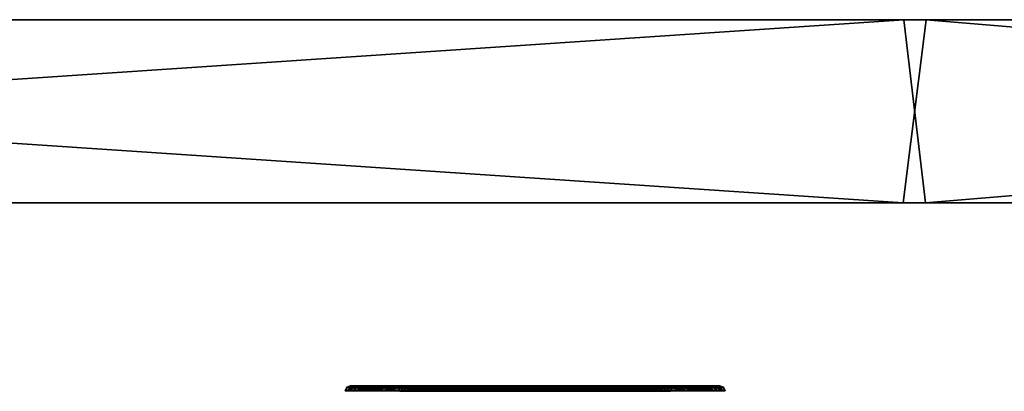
# Model space of a CAD drawing. Header units: millimetres. Extents: x -150 to 150, y -85 to 1149.
# Tile 230 of 256: x 114.65 to 120.02, y 1014.37 to 1016.4. Entities that reach past the tile are written whole.
import ezdxf

# ---------------------------------------------------------------- set-up
doc = ezdxf.new("R2010")
doc.units = ezdxf.units.MM
doc.header["$LTSCALE"] = 21.359881
for name, color, linetype in [('2363', 7, 'CONTINUOUS'), ('2364', 7, 'CONTINUOUS'), ('2365', 7, 'CONTINUOUS'), ('2366', 7, 'CONTINUOUS'), ('2367', 7, 'CONTINUOUS'), ('2368', 7, 'CONTINUOUS'), ('2369', 7, 'CONTINUOUS'), ('2370', 7, 'CONTINUOUS'), ('2404', 7, 'CONTINUOUS'), ('2405', 7, 'CONTINUOUS'), ('2406', 7, 'CONTINUOUS'), ('2407', 7, 'CONTINUOUS'), ('2408', 7, 'CONTINUOUS'), ('2409', 7, 'CONTINUOUS'), ('2410', 7, 'CONTINUOUS'), ('2411', 7, 'CONTINUOUS'), ('9017', 7, 'CONTINUOUS'), ('9018', 7, 'CONTINUOUS'), ('9019', 7, 'CONTINUOUS')]:
    doc.layers.add(name, color=color, linetype=linetype)

msp = doc.modelspace()

# ---------------------------------------------------------------- linework, layer by layer
at = {"layer": '2363', "linetype": 'CONTINUOUS'}
for points in [[(117.2068, 1014.3912, 256.5327), (117.209, 1014.3815, 256.5389), (117.5967, 1014.37, 256.5098), (117.2068, 1014.3912, 256.5327)], [(117.5983, 1014.3912, 256.5011), (117.2068, 1014.3912, 256.5327), (117.5967, 1014.37, 256.5098), (117.5983, 1014.3912, 256.5011)], [(117.9475, 1014.37, 256.6762), (117.5983, 1014.3912, 256.5011), (117.5967, 1014.37, 256.5098), (117.9475, 1014.37, 256.6762)], [(117.9532, 1014.3912, 256.6695), (117.5983, 1014.3912, 256.5011), (117.9475, 1014.37, 256.6762), (117.9532, 1014.3912, 256.6695)], [(117.7141, 1014.3815, 257.9561), (118.0396, 1014.3912, 257.7391), (117.7134, 1014.37, 257.9539), (117.7141, 1014.3815, 257.9561)], [(117.7134, 1014.37, 257.9539), (118.0396, 1014.3912, 257.7391), (118.0329, 1014.37, 257.7334), (117.7134, 1014.37, 257.9539)], [(117.7163, 1014.3912, 257.9622), (118.0396, 1014.3912, 257.7391), (117.7141, 1014.3815, 257.9561), (117.7163, 1014.3912, 257.9622)], [(118.168, 1014.37, 256.9957), (117.9532, 1014.3912, 256.6695), (117.9475, 1014.37, 256.6762), (118.168, 1014.37, 256.9957)], [(118.1763, 1014.3912, 256.9927), (117.9532, 1014.3912, 256.6695), (118.168, 1014.37, 256.9957), (118.1763, 1014.3912, 256.9927)], [(118.0396, 1014.3912, 257.7391), (118.2079, 1014.3912, 257.3842), (118.0329, 1014.37, 257.7334), (118.0396, 1014.3912, 257.7391)], [(118.0329, 1014.37, 257.7334), (118.2079, 1014.3912, 257.3842), (118.1993, 1014.37, 257.3827), (118.0329, 1014.37, 257.7334)], [(118.1993, 1014.37, 257.3827), (118.1763, 1014.3912, 256.9927), (118.168, 1014.37, 256.9957), (118.1993, 1014.37, 257.3827)], [(118.2079, 1014.3912, 257.3842), (118.1763, 1014.3912, 256.9927), (118.1993, 1014.37, 257.3827), (118.2079, 1014.3912, 257.3842)], [(117.209, 1014.3815, 256.5389), (117.2098, 1014.37, 256.541), (117.5967, 1014.37, 256.5098), (117.209, 1014.3815, 256.5389)]]:
    msp.add_3dface(points, dxfattribs=at)
at = {"layer": '2364', "linetype": 'CONTINUOUS'}
for points in [[(117.1997, 1014.4, 256.5128), (117.5983, 1014.3912, 256.5011), (117.6023, 1014.4, 256.4803), (117.1997, 1014.4, 256.5128)], [(117.5983, 1014.3912, 256.5011), (117.1997, 1014.4, 256.5128), (117.2036, 1014.3977, 256.5236), (117.5983, 1014.3912, 256.5011)], [(117.2068, 1014.3912, 256.5327), (117.5983, 1014.3912, 256.5011), (117.2036, 1014.3977, 256.5236), (117.2068, 1014.3912, 256.5327)], [(117.5983, 1014.3912, 256.5011), (117.9532, 1014.3912, 256.6695), (117.6023, 1014.4, 256.4803), (117.5983, 1014.3912, 256.5011)], [(117.6023, 1014.4, 256.4803), (117.9532, 1014.3912, 256.6695), (117.9659, 1014.4, 256.6524), (117.6023, 1014.4, 256.4803)], [(118.0396, 1014.3912, 257.7391), (117.7163, 1014.3912, 257.9622), (117.9056, 1014.4, 257.8888), (118.0396, 1014.3912, 257.7391)], [(117.9056, 1014.4, 257.8888), (117.7163, 1014.3912, 257.9622), (117.7196, 1014.3977, 257.9714), (117.9056, 1014.4, 257.8888)], [(117.7234, 1014.4, 257.9822), (117.9056, 1014.4, 257.8888), (117.7196, 1014.3977, 257.9714), (117.7234, 1014.4, 257.9822)], [(118.0573, 1014.4, 257.751), (118.0396, 1014.3912, 257.7391), (117.9056, 1014.4, 257.8888), (118.0573, 1014.4, 257.751)], [(117.9532, 1014.3912, 256.6695), (118.1763, 1014.3912, 256.9927), (118.1959, 1014.4, 256.9844), (117.9532, 1014.3912, 256.6695)], [(117.9659, 1014.4, 256.6524), (117.9532, 1014.3912, 256.6695), (118.1959, 1014.4, 256.9844), (117.9659, 1014.4, 256.6524)], [(118.2079, 1014.3912, 257.3842), (118.0396, 1014.3912, 257.7391), (118.0573, 1014.4, 257.751), (118.2079, 1014.3912, 257.3842)], [(118.2292, 1014.4, 257.386), (118.2079, 1014.3912, 257.3842), (118.0573, 1014.4, 257.751), (118.2292, 1014.4, 257.386)], [(118.1763, 1014.3912, 256.9927), (118.2079, 1014.3912, 257.3842), (118.2292, 1014.4, 257.386), (118.1763, 1014.3912, 256.9927)], [(118.1959, 1014.4, 256.9844), (118.1763, 1014.3912, 256.9927), (118.2292, 1014.4, 257.386), (118.1959, 1014.4, 256.9844)]]:
    msp.add_3dface(points, dxfattribs=at)
at = {"layer": '2365', "linetype": 'CONTINUOUS'}
for points in [[(116.7152, 1014.3912, 257.1107), (116.7468, 1014.3912, 257.5022), (116.7239, 1014.37, 257.1123), (116.7152, 1014.3912, 257.1107)], [(116.8836, 1014.3912, 256.7559), (116.7152, 1014.3912, 257.1107), (116.8903, 1014.37, 256.7616), (116.8836, 1014.3912, 256.7559)], [(116.8903, 1014.37, 256.7616), (116.7152, 1014.3912, 257.1107), (116.7239, 1014.37, 257.1123), (116.8903, 1014.37, 256.7616)], [(116.7239, 1014.37, 257.1123), (116.7468, 1014.3912, 257.5022), (116.7551, 1014.37, 257.4993), (116.7239, 1014.37, 257.1123)], [(116.7468, 1014.3912, 257.5022), (116.97, 1014.3912, 257.8255), (116.7551, 1014.37, 257.4993), (116.7468, 1014.3912, 257.5022)], [(116.7551, 1014.37, 257.4993), (116.97, 1014.3912, 257.8255), (116.9757, 1014.37, 257.8188), (116.7551, 1014.37, 257.4993)], [(117.2098, 1014.37, 256.541), (117.209, 1014.3815, 256.5389), (116.8836, 1014.3912, 256.7559), (117.2098, 1014.37, 256.541)], [(117.2098, 1014.37, 256.541), (116.8836, 1014.3912, 256.7559), (116.8903, 1014.37, 256.7616), (117.2098, 1014.37, 256.541)], [(117.209, 1014.3815, 256.5389), (117.2068, 1014.3912, 256.5327), (116.8836, 1014.3912, 256.7559), (117.209, 1014.3815, 256.5389)], [(116.97, 1014.3912, 257.8255), (117.3248, 1014.3912, 257.9938), (116.9757, 1014.37, 257.8188), (116.97, 1014.3912, 257.8255)], [(116.9757, 1014.37, 257.8188), (117.3248, 1014.3912, 257.9938), (117.3264, 1014.37, 257.9852), (116.9757, 1014.37, 257.8188)], [(117.3248, 1014.3912, 257.9938), (117.7163, 1014.3912, 257.9622), (117.3264, 1014.37, 257.9852), (117.3248, 1014.3912, 257.9938)], [(117.7163, 1014.3912, 257.9622), (117.7141, 1014.3815, 257.9561), (117.3264, 1014.37, 257.9852), (117.7163, 1014.3912, 257.9622)], [(117.7141, 1014.3815, 257.9561), (117.7134, 1014.37, 257.9539), (117.3264, 1014.37, 257.9852), (117.7141, 1014.3815, 257.9561)]]:
    msp.add_3dface(points, dxfattribs=at)
at = {"layer": '2366', "linetype": 'CONTINUOUS'}
for points in [[(116.7468, 1014.3912, 257.5022), (116.7152, 1014.3912, 257.1107), (116.694, 1014.4, 257.1089), (116.7468, 1014.3912, 257.5022)], [(116.7273, 1014.4, 257.5106), (116.7468, 1014.3912, 257.5022), (116.694, 1014.4, 257.1089), (116.7273, 1014.4, 257.5106)], [(116.694, 1014.4, 257.1089), (116.7152, 1014.3912, 257.1107), (116.8658, 1014.4, 256.744), (116.694, 1014.4, 257.1089)], [(116.7152, 1014.3912, 257.1107), (116.8836, 1014.3912, 256.7559), (116.8658, 1014.4, 256.744), (116.7152, 1014.3912, 257.1107)], [(116.97, 1014.3912, 257.8255), (116.7468, 1014.3912, 257.5022), (116.7273, 1014.4, 257.5106), (116.97, 1014.3912, 257.8255)], [(116.9573, 1014.4, 257.8425), (116.97, 1014.3912, 257.8255), (116.7273, 1014.4, 257.5106), (116.9573, 1014.4, 257.8425)], [(116.8658, 1014.4, 256.744), (116.8836, 1014.3912, 256.7559), (117.0176, 1014.4, 256.6062), (116.8658, 1014.4, 256.744)], [(116.8836, 1014.3912, 256.7559), (117.2068, 1014.3912, 256.5327), (117.0176, 1014.4, 256.6062), (116.8836, 1014.3912, 256.7559)], [(117.3208, 1014.4, 258.0147), (116.97, 1014.3912, 257.8255), (116.9573, 1014.4, 257.8425), (117.3208, 1014.4, 258.0147)], [(117.3248, 1014.3912, 257.9938), (116.97, 1014.3912, 257.8255), (117.3208, 1014.4, 258.0147), (117.3248, 1014.3912, 257.9938)], [(117.2068, 1014.3912, 256.5327), (117.2036, 1014.3977, 256.5236), (117.0176, 1014.4, 256.6062), (117.2068, 1014.3912, 256.5327)], [(117.2036, 1014.3977, 256.5236), (117.1997, 1014.4, 256.5128), (117.0176, 1014.4, 256.6062), (117.2036, 1014.3977, 256.5236)], [(117.7234, 1014.4, 257.9822), (117.3248, 1014.3912, 257.9938), (117.3208, 1014.4, 258.0147), (117.7234, 1014.4, 257.9822)], [(117.7234, 1014.4, 257.9822), (117.7196, 1014.3977, 257.9714), (117.3248, 1014.3912, 257.9938), (117.7234, 1014.4, 257.9822)], [(117.7196, 1014.3977, 257.9714), (117.7163, 1014.3912, 257.9622), (117.3248, 1014.3912, 257.9938), (117.7196, 1014.3977, 257.9714)]]:
    msp.add_3dface(points, dxfattribs=at)
at = {"layer": '2367', "linetype": 'CONTINUOUS'}
for points in [[(117.1091, 1014.3837, 256.2587), (117.6496, 1014.3923, 256.2215), (117.1081, 1014.3733, 256.2557), (117.1091, 1014.3837, 256.2587)], [(117.1081, 1014.3733, 256.2557), (117.6496, 1014.3923, 256.2215), (117.6513, 1014.3733, 256.2118), (117.1081, 1014.3733, 256.2557)], [(117.1114, 1014.3923, 256.2649), (117.6496, 1014.3923, 256.2215), (117.1091, 1014.3837, 256.2587), (117.1114, 1014.3923, 256.2649)], [(117.6496, 1014.3923, 256.2215), (118.1374, 1014.3923, 256.4529), (117.6513, 1014.3733, 256.2118), (117.6496, 1014.3923, 256.2215)], [(117.6513, 1014.3733, 256.2118), (118.1374, 1014.3923, 256.4529), (118.1437, 1014.3733, 256.4455), (117.6513, 1014.3733, 256.2118)], [(117.8118, 1014.3923, 258.23), (117.814, 1014.3837, 258.2363), (118.2636, 1014.3733, 257.9296), (117.8118, 1014.3923, 258.23)], [(118.2561, 1014.3923, 257.9233), (117.8118, 1014.3923, 258.23), (118.2636, 1014.3733, 257.9296), (118.2561, 1014.3923, 257.9233)], [(118.1374, 1014.3923, 256.4529), (118.4441, 1014.3923, 256.8973), (118.1437, 1014.3733, 256.4455), (118.1374, 1014.3923, 256.4529)], [(118.1437, 1014.3733, 256.4455), (118.4441, 1014.3923, 256.8973), (118.4534, 1014.3733, 256.894), (118.1437, 1014.3733, 256.4455)], [(118.4876, 1014.3923, 257.4355), (118.2561, 1014.3923, 257.9233), (118.4972, 1014.3733, 257.4372), (118.4876, 1014.3923, 257.4355)], [(118.4972, 1014.3733, 257.4372), (118.2561, 1014.3923, 257.9233), (118.2636, 1014.3733, 257.9296), (118.4972, 1014.3733, 257.4372)], [(118.4441, 1014.3923, 256.8973), (118.4876, 1014.3923, 257.4355), (118.4534, 1014.3733, 256.894), (118.4441, 1014.3923, 256.8973)], [(118.4534, 1014.3733, 256.894), (118.4876, 1014.3923, 257.4355), (118.4972, 1014.3733, 257.4372), (118.4534, 1014.3733, 256.894)], [(117.814, 1014.3837, 258.2363), (117.8151, 1014.3733, 258.2393), (118.2636, 1014.3733, 257.9296), (117.814, 1014.3837, 258.2363)]]:
    msp.add_3dface(points, dxfattribs=at)
at = {"layer": '2368', "linetype": 'CONTINUOUS'}
for points in [[(117.6496, 1014.3923, 256.2215), (117.1114, 1014.3923, 256.2649), (117.3808, 1014.4, 256.2276), (117.6496, 1014.3923, 256.2215)], [(117.3808, 1014.4, 256.2276), (117.1114, 1014.3923, 256.2649), (117.1145, 1014.398, 256.2737), (117.3808, 1014.4, 256.2276)], [(117.1181, 1014.4, 256.2838), (117.3808, 1014.4, 256.2276), (117.1145, 1014.398, 256.2737), (117.1181, 1014.4, 256.2838)], [(117.6493, 1014.4, 256.2418), (117.6496, 1014.3923, 256.2215), (117.3808, 1014.4, 256.2276), (117.6493, 1014.4, 256.2418)], [(118.1374, 1014.3923, 256.4529), (117.6496, 1014.3923, 256.2215), (117.6493, 1014.4, 256.2418), (118.1374, 1014.3923, 256.4529)], [(118.1265, 1014.4, 256.47), (118.1374, 1014.3923, 256.4529), (117.6493, 1014.4, 256.2418), (118.1265, 1014.4, 256.47)], [(117.8051, 1014.4, 258.2112), (118.2561, 1014.3923, 257.9233), (118.2413, 1014.4, 257.9098), (117.8051, 1014.4, 258.2112)], [(118.2561, 1014.3923, 257.9233), (117.8051, 1014.4, 258.2112), (117.8087, 1014.398, 258.2213), (118.2561, 1014.3923, 257.9233)], [(117.8118, 1014.3923, 258.23), (118.2561, 1014.3923, 257.9233), (117.8087, 1014.398, 258.2213), (117.8118, 1014.3923, 258.23)], [(118.4441, 1014.3923, 256.8973), (118.1374, 1014.3923, 256.4529), (118.1265, 1014.4, 256.47), (118.4441, 1014.3923, 256.8973)], [(118.4255, 1014.4, 256.9047), (118.4441, 1014.3923, 256.8973), (118.1265, 1014.4, 256.47), (118.4255, 1014.4, 256.9047)], [(118.2561, 1014.3923, 257.9233), (118.4876, 1014.3923, 257.4355), (118.2413, 1014.4, 257.9098), (118.2561, 1014.3923, 257.9233)], [(118.2413, 1014.4, 257.9098), (118.4876, 1014.3923, 257.4355), (118.4678, 1014.4, 257.4321), (118.2413, 1014.4, 257.9098)], [(118.4876, 1014.3923, 257.4355), (118.4441, 1014.3923, 256.8973), (118.4255, 1014.4, 256.9047), (118.4876, 1014.3923, 257.4355)], [(118.4678, 1014.4, 257.4321), (118.4876, 1014.3923, 257.4355), (118.4255, 1014.4, 256.9047), (118.4678, 1014.4, 257.4321)]]:
    msp.add_3dface(points, dxfattribs=at)
at = {"layer": '2369', "linetype": 'CONTINUOUS'}
for points in [[(116.4356, 1014.3923, 257.0595), (116.667, 1014.3923, 256.5717), (116.4259, 1014.3733, 257.0577), (116.4356, 1014.3923, 257.0595)], [(116.4259, 1014.3733, 257.0577), (116.667, 1014.3923, 256.5717), (116.6596, 1014.3733, 256.5653), (116.4259, 1014.3733, 257.0577)], [(116.4698, 1014.3733, 257.601), (116.4356, 1014.3923, 257.0595), (116.4259, 1014.3733, 257.0577), (116.4698, 1014.3733, 257.601)], [(116.479, 1014.3923, 257.5977), (116.4356, 1014.3923, 257.0595), (116.4698, 1014.3733, 257.601), (116.479, 1014.3923, 257.5977)], [(116.7794, 1014.3733, 258.0495), (116.479, 1014.3923, 257.5977), (116.4698, 1014.3733, 257.601), (116.7794, 1014.3733, 258.0495)], [(116.7858, 1014.3923, 258.042), (116.479, 1014.3923, 257.5977), (116.7794, 1014.3733, 258.0495), (116.7858, 1014.3923, 258.042)], [(117.1114, 1014.3923, 256.2649), (117.1091, 1014.3837, 256.2587), (116.6596, 1014.3733, 256.5653), (117.1114, 1014.3923, 256.2649)], [(116.667, 1014.3923, 256.5717), (117.1114, 1014.3923, 256.2649), (116.6596, 1014.3733, 256.5653), (116.667, 1014.3923, 256.5717)], [(117.2718, 1014.3733, 258.2831), (116.7858, 1014.3923, 258.042), (116.7794, 1014.3733, 258.0495), (117.2718, 1014.3733, 258.2831)], [(117.2736, 1014.3923, 258.2735), (116.7858, 1014.3923, 258.042), (117.2718, 1014.3733, 258.2831), (117.2736, 1014.3923, 258.2735)], [(117.8151, 1014.3733, 258.2393), (117.2736, 1014.3923, 258.2735), (117.2718, 1014.3733, 258.2831), (117.8151, 1014.3733, 258.2393)], [(117.8151, 1014.3733, 258.2393), (117.814, 1014.3837, 258.2363), (117.2736, 1014.3923, 258.2735), (117.8151, 1014.3733, 258.2393)], [(117.814, 1014.3837, 258.2363), (117.8118, 1014.3923, 258.23), (117.2736, 1014.3923, 258.2735), (117.814, 1014.3837, 258.2363)], [(117.1091, 1014.3837, 256.2587), (117.1081, 1014.3733, 256.2557), (116.6596, 1014.3733, 256.5653), (117.1091, 1014.3837, 256.2587)]]:
    msp.add_3dface(points, dxfattribs=at)
at = {"layer": '2370', "linetype": 'CONTINUOUS'}
for points in [[(116.667, 1014.3923, 256.5717), (116.4356, 1014.3923, 257.0595), (116.6818, 1014.4, 256.5852), (116.667, 1014.3923, 256.5717)], [(116.4356, 1014.3923, 257.0595), (116.479, 1014.3923, 257.5977), (116.4976, 1014.4, 257.5902), (116.4356, 1014.3923, 257.0595)], [(116.6818, 1014.4, 256.5852), (116.4356, 1014.3923, 257.0595), (116.4553, 1014.4, 257.0629), (116.6818, 1014.4, 256.5852)], [(116.4553, 1014.4, 257.0629), (116.4356, 1014.3923, 257.0595), (116.4976, 1014.4, 257.5902), (116.4553, 1014.4, 257.0629)], [(116.479, 1014.3923, 257.5977), (116.7858, 1014.3923, 258.042), (116.7967, 1014.4, 258.025), (116.479, 1014.3923, 257.5977)], [(116.4976, 1014.4, 257.5902), (116.479, 1014.3923, 257.5977), (116.7967, 1014.4, 258.025), (116.4976, 1014.4, 257.5902)], [(117.1181, 1014.4, 256.2838), (117.1145, 1014.398, 256.2737), (116.667, 1014.3923, 256.5717), (117.1181, 1014.4, 256.2838)], [(117.1181, 1014.4, 256.2838), (116.667, 1014.3923, 256.5717), (116.6818, 1014.4, 256.5852), (117.1181, 1014.4, 256.2838)], [(117.1145, 1014.398, 256.2737), (117.1114, 1014.3923, 256.2649), (116.667, 1014.3923, 256.5717), (117.1145, 1014.398, 256.2737)], [(116.7858, 1014.3923, 258.042), (117.2736, 1014.3923, 258.2735), (117.2739, 1014.4, 258.2532), (116.7858, 1014.3923, 258.042)], [(116.7967, 1014.4, 258.025), (116.7858, 1014.3923, 258.042), (117.2739, 1014.4, 258.2532), (116.7967, 1014.4, 258.025)], [(117.2736, 1014.3923, 258.2735), (117.8118, 1014.3923, 258.23), (117.5424, 1014.4, 258.2673), (117.2736, 1014.3923, 258.2735)], [(117.2739, 1014.4, 258.2532), (117.2736, 1014.3923, 258.2735), (117.5424, 1014.4, 258.2673), (117.2739, 1014.4, 258.2532)], [(117.8118, 1014.3923, 258.23), (117.8087, 1014.398, 258.2213), (117.5424, 1014.4, 258.2673), (117.8118, 1014.3923, 258.23)], [(117.8087, 1014.398, 258.2213), (117.8051, 1014.4, 258.2112), (117.5424, 1014.4, 258.2673), (117.8087, 1014.398, 258.2213)]]:
    msp.add_3dface(points, dxfattribs=at)
at = {"layer": '2404', "linetype": 'CONTINUOUS'}
for points in [[(117.1973, 1014.3912, 343.4638), (117.5883, 1014.3912, 343.5006), (117.1996, 1014.3815, 343.4577), (117.1973, 1014.3912, 343.4638)], [(117.1996, 1014.3815, 343.4577), (117.5883, 1014.3912, 343.5006), (117.2004, 1014.37, 343.4556), (117.1996, 1014.3815, 343.4577)], [(117.2004, 1014.37, 343.4556), (117.5883, 1014.3912, 343.5006), (117.5869, 1014.37, 343.492), (117.2004, 1014.37, 343.4556)], [(117.5883, 1014.3912, 343.5006), (117.9454, 1014.3912, 343.337), (117.5869, 1014.37, 343.492), (117.5883, 1014.3912, 343.5006)], [(117.5869, 1014.37, 343.492), (117.9454, 1014.3912, 343.337), (117.9398, 1014.37, 343.3303), (117.5869, 1014.37, 343.492)], [(117.7259, 1014.3912, 342.0412), (117.7236, 1014.3815, 342.0473), (118.0393, 1014.37, 342.2743), (117.7259, 1014.3912, 342.0412)], [(118.0461, 1014.3912, 342.2687), (117.7259, 1014.3912, 342.0412), (118.0393, 1014.37, 342.2743), (118.0461, 1014.3912, 342.2687)], [(117.9454, 1014.3912, 343.337), (118.1729, 1014.3912, 343.0168), (117.9398, 1014.37, 343.3303), (117.9454, 1014.3912, 343.337)], [(117.9398, 1014.37, 343.3303), (118.1729, 1014.3912, 343.0168), (118.1646, 1014.37, 343.0137), (117.9398, 1014.37, 343.3303)], [(118.201, 1014.37, 342.6272), (118.0461, 1014.3912, 342.2687), (118.0393, 1014.37, 342.2743), (118.201, 1014.37, 342.6272)], [(118.2097, 1014.3912, 342.6258), (118.0461, 1014.3912, 342.2687), (118.201, 1014.37, 342.6272), (118.2097, 1014.3912, 342.6258)], [(118.1729, 1014.3912, 343.0168), (118.2097, 1014.3912, 342.6258), (118.1646, 1014.37, 343.0137), (118.1729, 1014.3912, 343.0168)], [(118.1646, 1014.37, 343.0137), (118.2097, 1014.3912, 342.6258), (118.201, 1014.37, 342.6272), (118.1646, 1014.37, 343.0137)], [(117.7236, 1014.3815, 342.0473), (117.7228, 1014.37, 342.0495), (118.0393, 1014.37, 342.2743), (117.7236, 1014.3815, 342.0473)]]:
    msp.add_3dface(points, dxfattribs=at)
at = {"layer": '2405', "linetype": 'CONTINUOUS'}
for points in [[(117.1899, 1014.4, 343.4837), (117.3895, 1014.4, 343.5292), (117.1939, 1014.3977, 343.4729), (117.1899, 1014.4, 343.4837)], [(117.3895, 1014.4, 343.5292), (117.1973, 1014.3912, 343.4638), (117.1939, 1014.3977, 343.4729), (117.3895, 1014.4, 343.5292)], [(117.5883, 1014.3912, 343.5006), (117.1973, 1014.3912, 343.4638), (117.3895, 1014.4, 343.5292), (117.5883, 1014.3912, 343.5006)], [(117.5943, 1014.4, 343.5211), (117.5883, 1014.3912, 343.5006), (117.3895, 1014.4, 343.5292), (117.5943, 1014.4, 343.5211)], [(117.9454, 1014.3912, 343.337), (117.5883, 1014.3912, 343.5006), (117.5943, 1014.4, 343.5211), (117.9454, 1014.3912, 343.337)], [(117.9605, 1014.4, 343.352), (117.9454, 1014.3912, 343.337), (117.5943, 1014.4, 343.5211), (117.9605, 1014.4, 343.352)], [(117.7259, 1014.3912, 342.0412), (118.0461, 1014.3912, 342.2687), (117.7292, 1014.3977, 342.0321), (117.7259, 1014.3912, 342.0412)], [(118.0461, 1014.3912, 342.2687), (117.7332, 1014.4, 342.0214), (117.7292, 1014.3977, 342.0321), (118.0461, 1014.3912, 342.2687)], [(117.7332, 1014.4, 342.0214), (118.0461, 1014.3912, 342.2687), (118.0625, 1014.4, 342.2553), (117.7332, 1014.4, 342.0214)], [(118.1729, 1014.3912, 343.0168), (117.9454, 1014.3912, 343.337), (117.9605, 1014.4, 343.352), (118.1729, 1014.3912, 343.0168)], [(118.1932, 1014.4, 343.0229), (118.1729, 1014.3912, 343.0168), (117.9605, 1014.4, 343.352), (118.1932, 1014.4, 343.0229)], [(118.0461, 1014.3912, 342.2687), (118.2097, 1014.3912, 342.6258), (118.0625, 1014.4, 342.2553), (118.0461, 1014.3912, 342.2687)], [(118.0625, 1014.4, 342.2553), (118.2097, 1014.3912, 342.6258), (118.2304, 1014.4, 342.6208), (118.0625, 1014.4, 342.2553)], [(118.2097, 1014.3912, 342.6258), (118.1729, 1014.3912, 343.0168), (118.1932, 1014.4, 343.0229), (118.2097, 1014.3912, 342.6258)], [(118.2304, 1014.4, 342.6208), (118.2097, 1014.3912, 342.6258), (118.1932, 1014.4, 343.0229), (118.2304, 1014.4, 342.6208)]]:
    msp.add_3dface(points, dxfattribs=at)
at = {"layer": '2406', "linetype": 'CONTINUOUS'}
for points in [[(116.7135, 1014.3912, 342.8793), (116.8771, 1014.3912, 343.2364), (116.7221, 1014.37, 342.8778), (116.7135, 1014.3912, 342.8793)], [(116.7503, 1014.3912, 342.4882), (116.7135, 1014.3912, 342.8793), (116.7585, 1014.37, 342.4913), (116.7503, 1014.3912, 342.4882)], [(116.7585, 1014.37, 342.4913), (116.7135, 1014.3912, 342.8793), (116.7221, 1014.37, 342.8778), (116.7585, 1014.37, 342.4913)], [(116.7221, 1014.37, 342.8778), (116.8771, 1014.3912, 343.2364), (116.8838, 1014.37, 343.2308), (116.7221, 1014.37, 342.8778)], [(116.9777, 1014.3912, 342.168), (116.7503, 1014.3912, 342.4882), (116.9833, 1014.37, 342.1748), (116.9777, 1014.3912, 342.168)], [(116.9833, 1014.37, 342.1748), (116.7503, 1014.3912, 342.4882), (116.7585, 1014.37, 342.4913), (116.9833, 1014.37, 342.1748)], [(116.8771, 1014.3912, 343.2364), (117.1973, 1014.3912, 343.4638), (116.8838, 1014.37, 343.2308), (116.8771, 1014.3912, 343.2364)], [(117.1973, 1014.3912, 343.4638), (117.1996, 1014.3815, 343.4577), (116.8838, 1014.37, 343.2308), (117.1973, 1014.3912, 343.4638)], [(117.3348, 1014.3912, 342.0044), (116.9777, 1014.3912, 342.168), (117.3363, 1014.37, 342.0131), (117.3348, 1014.3912, 342.0044)], [(117.3363, 1014.37, 342.0131), (116.9777, 1014.3912, 342.168), (116.9833, 1014.37, 342.1748), (117.3363, 1014.37, 342.0131)], [(117.7228, 1014.37, 342.0495), (117.7236, 1014.3815, 342.0473), (117.3348, 1014.3912, 342.0044), (117.7228, 1014.37, 342.0495)], [(117.7228, 1014.37, 342.0495), (117.3348, 1014.3912, 342.0044), (117.3363, 1014.37, 342.0131), (117.7228, 1014.37, 342.0495)], [(117.7236, 1014.3815, 342.0473), (117.7259, 1014.3912, 342.0412), (117.3348, 1014.3912, 342.0044), (117.7236, 1014.3815, 342.0473)], [(117.1996, 1014.3815, 343.4577), (117.2004, 1014.37, 343.4556), (116.8838, 1014.37, 343.2308), (117.1996, 1014.3815, 343.4577)]]:
    msp.add_3dface(points, dxfattribs=at)
at = {"layer": '2407', "linetype": 'CONTINUOUS'}
for points in [[(116.8606, 1014.4, 343.2498), (116.7135, 1014.3912, 342.8793), (116.6928, 1014.4, 342.8842), (116.8606, 1014.4, 343.2498)], [(116.6928, 1014.4, 342.8842), (116.7135, 1014.3912, 342.8793), (116.73, 1014.4, 342.4821), (116.6928, 1014.4, 342.8842)], [(116.8771, 1014.3912, 343.2364), (116.7135, 1014.3912, 342.8793), (116.8606, 1014.4, 343.2498), (116.8771, 1014.3912, 343.2364)], [(116.7135, 1014.3912, 342.8793), (116.7503, 1014.3912, 342.4882), (116.73, 1014.4, 342.4821), (116.7135, 1014.3912, 342.8793)], [(116.73, 1014.4, 342.4821), (116.7503, 1014.3912, 342.4882), (116.9626, 1014.4, 342.153), (116.73, 1014.4, 342.4821)], [(116.7503, 1014.3912, 342.4882), (116.9777, 1014.3912, 342.168), (116.9626, 1014.4, 342.153), (116.7503, 1014.3912, 342.4882)], [(117.1899, 1014.4, 343.4837), (116.8771, 1014.3912, 343.2364), (116.8606, 1014.4, 343.2498), (117.1899, 1014.4, 343.4837)], [(117.1899, 1014.4, 343.4837), (117.1939, 1014.3977, 343.4729), (116.8771, 1014.3912, 343.2364), (117.1899, 1014.4, 343.4837)], [(117.1939, 1014.3977, 343.4729), (117.1973, 1014.3912, 343.4638), (116.8771, 1014.3912, 343.2364), (117.1939, 1014.3977, 343.4729)], [(116.9626, 1014.4, 342.153), (116.9777, 1014.3912, 342.168), (117.3288, 1014.4, 341.9839), (116.9626, 1014.4, 342.153)], [(116.9777, 1014.3912, 342.168), (117.3348, 1014.3912, 342.0044), (117.3288, 1014.4, 341.9839), (116.9777, 1014.3912, 342.168)], [(117.3288, 1014.4, 341.9839), (117.3348, 1014.3912, 342.0044), (117.5337, 1014.4, 341.9759), (117.3288, 1014.4, 341.9839)], [(117.3348, 1014.3912, 342.0044), (117.7259, 1014.3912, 342.0412), (117.5337, 1014.4, 341.9759), (117.3348, 1014.3912, 342.0044)], [(117.7259, 1014.3912, 342.0412), (117.7292, 1014.3977, 342.0321), (117.5337, 1014.4, 341.9759), (117.7259, 1014.3912, 342.0412)], [(117.7292, 1014.3977, 342.0321), (117.7332, 1014.4, 342.0214), (117.5337, 1014.4, 341.9759), (117.7292, 1014.3977, 342.0321)]]:
    msp.add_3dface(points, dxfattribs=at)
at = {"layer": '2408', "linetype": 'CONTINUOUS'}
for points in [[(117.0983, 1014.3923, 343.7303), (117.096, 1014.3837, 343.7365), (117.6375, 1014.3733, 343.7906), (117.0983, 1014.3923, 343.7303)], [(117.6358, 1014.3923, 343.781), (117.0983, 1014.3923, 343.7303), (117.6375, 1014.3733, 343.7906), (117.6358, 1014.3923, 343.781)], [(118.1267, 1014.3923, 343.556), (117.6358, 1014.3923, 343.781), (118.133, 1014.3733, 343.5636), (118.1267, 1014.3923, 343.556)], [(118.133, 1014.3733, 343.5636), (117.6358, 1014.3923, 343.781), (117.6375, 1014.3733, 343.7906), (118.133, 1014.3733, 343.5636)], [(117.8249, 1014.3923, 341.7747), (118.2651, 1014.3923, 342.0874), (117.8272, 1014.3837, 341.7685), (117.8249, 1014.3923, 341.7747)], [(117.8272, 1014.3837, 341.7685), (118.2651, 1014.3923, 342.0874), (117.8283, 1014.3733, 341.7656), (117.8272, 1014.3837, 341.7685)], [(117.8283, 1014.3733, 341.7656), (118.2651, 1014.3923, 342.0874), (118.2726, 1014.3733, 342.0811), (117.8283, 1014.3733, 341.7656)], [(118.4394, 1014.3923, 343.1158), (118.1267, 1014.3923, 343.556), (118.4485, 1014.3733, 343.1192), (118.4394, 1014.3923, 343.1158)], [(118.4485, 1014.3733, 343.1192), (118.1267, 1014.3923, 343.556), (118.133, 1014.3733, 343.5636), (118.4485, 1014.3733, 343.1192)], [(118.2651, 1014.3923, 342.0874), (118.49, 1014.3923, 342.5783), (118.2726, 1014.3733, 342.0811), (118.2651, 1014.3923, 342.0874)], [(118.2726, 1014.3733, 342.0811), (118.49, 1014.3923, 342.5783), (118.4997, 1014.3733, 342.5766), (118.2726, 1014.3733, 342.0811)], [(118.49, 1014.3923, 342.5783), (118.4394, 1014.3923, 343.1158), (118.4997, 1014.3733, 342.5766), (118.49, 1014.3923, 342.5783)], [(118.4997, 1014.3733, 342.5766), (118.4394, 1014.3923, 343.1158), (118.4485, 1014.3733, 343.1192), (118.4997, 1014.3733, 342.5766)], [(117.096, 1014.3837, 343.7365), (117.0949, 1014.3733, 343.7395), (117.6375, 1014.3733, 343.7906), (117.096, 1014.3837, 343.7365)]]:
    msp.add_3dface(points, dxfattribs=at)
at = {"layer": '2409', "linetype": 'CONTINUOUS'}
for points in [[(117.0983, 1014.3923, 343.7303), (117.6358, 1014.3923, 343.781), (117.1015, 1014.398, 343.7216), (117.0983, 1014.3923, 343.7303)], [(117.6358, 1014.3923, 343.781), (117.1053, 1014.4, 343.7115), (117.1015, 1014.398, 343.7216), (117.6358, 1014.3923, 343.781)], [(117.1053, 1014.4, 343.7115), (117.6358, 1014.3923, 343.781), (117.6331, 1014.4, 343.7611), (117.1053, 1014.4, 343.7115)], [(117.6358, 1014.3923, 343.781), (118.1267, 1014.3923, 343.556), (117.6331, 1014.4, 343.7611), (117.6358, 1014.3923, 343.781)], [(117.6331, 1014.4, 343.7611), (118.1267, 1014.3923, 343.556), (118.1138, 1014.4, 343.5408), (117.6331, 1014.4, 343.7611)], [(117.8179, 1014.4, 341.7935), (118.0552, 1014.4, 341.9193), (117.8216, 1014.398, 341.7835), (117.8179, 1014.4, 341.7935)], [(118.0552, 1014.4, 341.9193), (117.8249, 1014.3923, 341.7747), (117.8216, 1014.398, 341.7835), (118.0552, 1014.4, 341.9193)], [(118.2651, 1014.3923, 342.0874), (117.8249, 1014.3923, 341.7747), (118.0552, 1014.4, 341.9193), (118.2651, 1014.3923, 342.0874)], [(118.2518, 1014.4, 342.1028), (118.2651, 1014.3923, 342.0874), (118.0552, 1014.4, 341.9193), (118.2518, 1014.4, 342.1028)], [(118.1138, 1014.4, 343.5408), (118.1267, 1014.3923, 343.556), (118.4203, 1014.4, 343.1096), (118.1138, 1014.4, 343.5408)], [(118.1267, 1014.3923, 343.556), (118.4394, 1014.3923, 343.1158), (118.4203, 1014.4, 343.1096), (118.1267, 1014.3923, 343.556)], [(118.49, 1014.3923, 342.5783), (118.2651, 1014.3923, 342.0874), (118.2518, 1014.4, 342.1028), (118.49, 1014.3923, 342.5783)], [(118.4707, 1014.4, 342.5843), (118.49, 1014.3923, 342.5783), (118.2518, 1014.4, 342.1028), (118.4707, 1014.4, 342.5843)], [(118.4203, 1014.4, 343.1096), (118.4394, 1014.3923, 343.1158), (118.4707, 1014.4, 342.5843), (118.4203, 1014.4, 343.1096)], [(118.4394, 1014.3923, 343.1158), (118.49, 1014.3923, 342.5783), (118.4707, 1014.4, 342.5843), (118.4394, 1014.3923, 343.1158)]]:
    msp.add_3dface(points, dxfattribs=at)
at = {"layer": '2410', "linetype": 'CONTINUOUS'}
for points in [[(116.4331, 1014.3923, 342.9268), (116.4838, 1014.3923, 342.3892), (116.4235, 1014.3733, 342.9284), (116.4331, 1014.3923, 342.9268)], [(116.4235, 1014.3733, 342.9284), (116.4838, 1014.3923, 342.3892), (116.4746, 1014.3733, 342.3858), (116.4235, 1014.3733, 342.9284)], [(116.6505, 1014.3733, 343.4239), (116.4331, 1014.3923, 342.9268), (116.4235, 1014.3733, 342.9284), (116.6505, 1014.3733, 343.4239)], [(116.6581, 1014.3923, 343.4177), (116.4331, 1014.3923, 342.9268), (116.6505, 1014.3733, 343.4239), (116.6581, 1014.3923, 343.4177)], [(116.4838, 1014.3923, 342.3892), (116.7964, 1014.3923, 341.949), (116.4746, 1014.3733, 342.3858), (116.4838, 1014.3923, 342.3892)], [(116.4746, 1014.3733, 342.3858), (116.7964, 1014.3923, 341.949), (116.7902, 1014.3733, 341.9415), (116.4746, 1014.3733, 342.3858)], [(117.0949, 1014.3733, 343.7395), (116.6581, 1014.3923, 343.4177), (116.6505, 1014.3733, 343.4239), (117.0949, 1014.3733, 343.7395)], [(117.0949, 1014.3733, 343.7395), (117.096, 1014.3837, 343.7365), (116.6581, 1014.3923, 343.4177), (117.0949, 1014.3733, 343.7395)], [(117.096, 1014.3837, 343.7365), (117.0983, 1014.3923, 343.7303), (116.6581, 1014.3923, 343.4177), (117.096, 1014.3837, 343.7365)], [(116.7964, 1014.3923, 341.949), (117.2873, 1014.3923, 341.7241), (116.7902, 1014.3733, 341.9415), (116.7964, 1014.3923, 341.949)], [(116.7902, 1014.3733, 341.9415), (117.2873, 1014.3923, 341.7241), (117.2857, 1014.3733, 341.7144), (116.7902, 1014.3733, 341.9415)], [(117.8249, 1014.3923, 341.7747), (117.8272, 1014.3837, 341.7685), (117.2857, 1014.3733, 341.7144), (117.8249, 1014.3923, 341.7747)], [(117.2873, 1014.3923, 341.7241), (117.8249, 1014.3923, 341.7747), (117.2857, 1014.3733, 341.7144), (117.2873, 1014.3923, 341.7241)], [(117.8272, 1014.3837, 341.7685), (117.8283, 1014.3733, 341.7656), (117.2857, 1014.3733, 341.7144), (117.8272, 1014.3837, 341.7685)]]:
    msp.add_3dface(points, dxfattribs=at)
at = {"layer": '2411', "linetype": 'CONTINUOUS'}
for points in [[(116.4838, 1014.3923, 342.3892), (116.4331, 1014.3923, 342.9268), (116.4524, 1014.4, 342.9207), (116.4838, 1014.3923, 342.3892)], [(116.4331, 1014.3923, 342.9268), (116.6581, 1014.3923, 343.4177), (116.6713, 1014.4, 343.4023), (116.4331, 1014.3923, 342.9268)], [(116.4524, 1014.4, 342.9207), (116.4331, 1014.3923, 342.9268), (116.6713, 1014.4, 343.4023), (116.4524, 1014.4, 342.9207)], [(116.5028, 1014.4, 342.3955), (116.4838, 1014.3923, 342.3892), (116.4524, 1014.4, 342.9207), (116.5028, 1014.4, 342.3955)], [(116.7964, 1014.3923, 341.949), (116.4838, 1014.3923, 342.3892), (116.5028, 1014.4, 342.3955), (116.7964, 1014.3923, 341.949)], [(116.8094, 1014.4, 341.9643), (116.7964, 1014.3923, 341.949), (116.5028, 1014.4, 342.3955), (116.8094, 1014.4, 341.9643)], [(116.6581, 1014.3923, 343.4177), (117.0983, 1014.3923, 343.7303), (116.8679, 1014.4, 343.5857), (116.6581, 1014.3923, 343.4177)], [(116.6713, 1014.4, 343.4023), (116.6581, 1014.3923, 343.4177), (116.8679, 1014.4, 343.5857), (116.6713, 1014.4, 343.4023)], [(117.2873, 1014.3923, 341.7241), (116.7964, 1014.3923, 341.949), (117.29, 1014.4, 341.7439), (117.2873, 1014.3923, 341.7241)], [(117.29, 1014.4, 341.7439), (116.7964, 1014.3923, 341.949), (116.8094, 1014.4, 341.9643), (117.29, 1014.4, 341.7439)], [(117.0983, 1014.3923, 343.7303), (117.1015, 1014.398, 343.7216), (116.8679, 1014.4, 343.5857), (117.0983, 1014.3923, 343.7303)], [(117.1015, 1014.398, 343.7216), (117.1053, 1014.4, 343.7115), (116.8679, 1014.4, 343.5857), (117.1015, 1014.398, 343.7216)], [(117.8179, 1014.4, 341.7935), (117.8216, 1014.398, 341.7835), (117.2873, 1014.3923, 341.7241), (117.8179, 1014.4, 341.7935)], [(117.8179, 1014.4, 341.7935), (117.2873, 1014.3923, 341.7241), (117.29, 1014.4, 341.7439), (117.8179, 1014.4, 341.7935)], [(117.8216, 1014.398, 341.7835), (117.8249, 1014.3923, 341.7747), (117.2873, 1014.3923, 341.7241), (117.8216, 1014.398, 341.7835)]]:
    msp.add_3dface(points, dxfattribs=at)
at = {"layer": '9017', "color": 7, "linetype": 'CONTINUOUS', "true_color": 0x0080c0}
for points in [[(-147.3375, 1016.4, 288.3331), (-147.8, 1016.4, 300), (147.3388, 1016.4, 288.3564), (-147.3375, 1016.4, 288.3331)], [(147.3388, 1016.4, 288.3564), (-147.8, 1016.4, 300), (147.8, 1016.4, 300), (147.3388, 1016.4, 288.3564)], [(147.8, 1016.4, 300), (-147.8, 1016.4, 300), (-147.3388, 1016.4, 311.6436), (147.8, 1016.4, 300)], [(147.3375, 1016.4, 311.6669), (147.8, 1016.4, 300), (-147.3388, 1016.4, 311.6436), (147.3375, 1016.4, 311.6669)], [(-145.9758, 1016.4, 323.1496), (147.3375, 1016.4, 311.6669), (-147.3388, 1016.4, 311.6436), (-145.9758, 1016.4, 323.1496)], [(-145.9676, 1016.4, 276.7996), (-147.3375, 1016.4, 288.3331), (145.9758, 1016.4, 276.8504), (-145.9676, 1016.4, 276.7996)], [(145.9758, 1016.4, 276.8504), (-147.3375, 1016.4, 288.3331), (147.3388, 1016.4, 288.3564), (145.9758, 1016.4, 276.8504)], [(145.9676, 1016.4, 323.2004), (147.3375, 1016.4, 311.6669), (-145.9758, 1016.4, 323.1496), (145.9676, 1016.4, 323.2004)], [(-143.7027, 1016.4, 334.5512), (145.9676, 1016.4, 323.2004), (-145.9758, 1016.4, 323.1496), (-143.7027, 1016.4, 334.5512)], [(-143.6821, 1016.4, 265.3647), (-145.9676, 1016.4, 276.7996), (143.7027, 1016.4, 265.4488), (-143.6821, 1016.4, 265.3647)], [(143.7027, 1016.4, 265.4488), (-145.9676, 1016.4, 276.7996), (145.9758, 1016.4, 276.8504), (143.7027, 1016.4, 265.4488)], [(143.6821, 1016.4, 334.6353), (145.9676, 1016.4, 323.2004), (-143.7027, 1016.4, 334.5512), (143.6821, 1016.4, 334.6353)], [(-140.5506, 1016.4, 345.7201), (143.6821, 1016.4, 334.6353), (-143.7027, 1016.4, 334.5512), (-140.5506, 1016.4, 345.7201)], [(-140.5128, 1016.4, 254.1638), (-143.6821, 1016.4, 265.3647), (140.5506, 1016.4, 254.2799), (-140.5128, 1016.4, 254.1638)], [(140.5506, 1016.4, 254.2799), (-143.6821, 1016.4, 265.3647), (143.7027, 1016.4, 265.4488), (140.5506, 1016.4, 254.2799)], [(140.5128, 1016.4, 345.8362), (143.6821, 1016.4, 334.6353), (-140.5506, 1016.4, 345.7201), (140.5128, 1016.4, 345.8362)], [(-131.6743, 1016.4, 367.1331), (140.5128, 1016.4, 345.8362), (-140.5506, 1016.4, 345.7201), (-131.6743, 1016.4, 367.1331)], [(-136.4619, 1016.4, 243.2361), (-140.5128, 1016.4, 254.1638), (131.6743, 1016.4, 232.8669), (-136.4619, 1016.4, 243.2361)], [(131.6743, 1016.4, 232.8669), (-140.5128, 1016.4, 254.1638), (140.5506, 1016.4, 254.2799), (131.6743, 1016.4, 232.8669)], [(-131.591, 1016.4, 232.7035), (-136.4619, 1016.4, 243.2361), (131.6743, 1016.4, 232.8669), (-131.591, 1016.4, 232.7035)], [(136.4619, 1016.4, 356.7639), (140.5128, 1016.4, 345.8362), (-131.6743, 1016.4, 367.1331), (136.4619, 1016.4, 356.7639)], [(131.591, 1016.4, 367.2965), (136.4619, 1016.4, 356.7639), (-131.6743, 1016.4, 367.1331), (131.591, 1016.4, 367.2965)], [(-119.5976, 1016.4, 386.838), (131.591, 1016.4, 367.2965), (-131.6743, 1016.4, 367.1331), (-119.5976, 1016.4, 386.838)], [(-119.4746, 1016.4, 212.9921), (-131.591, 1016.4, 232.7035), (119.5976, 1016.4, 213.162), (-119.4746, 1016.4, 212.9921)], [(119.5976, 1016.4, 213.162), (-131.591, 1016.4, 232.7035), (131.6743, 1016.4, 232.8669), (119.5976, 1016.4, 213.162)], [(119.4746, 1016.4, 387.0079), (131.591, 1016.4, 367.2965), (-119.5976, 1016.4, 386.838), (119.4746, 1016.4, 387.0079)], [(-104.5494, 1016.4, 404.4695), (119.4746, 1016.4, 387.0079), (-119.5976, 1016.4, 386.838), (-104.5494, 1016.4, 404.4695)], [(104.5494, 1016.4, 195.5305), (-119.4746, 1016.4, 212.9921), (119.5976, 1016.4, 213.162), (104.5494, 1016.4, 195.5305)], [(104.4162, 1016.4, 404.6032), (119.4746, 1016.4, 387.0079), (-104.5494, 1016.4, 404.4695), (104.4162, 1016.4, 404.6032)]]:
    msp.add_3dface(points, dxfattribs=at)
at = {"layer": '9018', "color": 7, "linetype": 'CONTINUOUS', "true_color": 0x0080c0}
for points in [[(104.4114, 1015.4, 195.3908), (104.5494, 1016.4, 195.5305), (119.4708, 1015.4, 212.9852), (104.4114, 1015.4, 195.3908)], [(104.5494, 1016.4, 195.5305), (119.5976, 1016.4, 213.162), (119.4708, 1015.4, 212.9852), (104.5494, 1016.4, 195.5305)], [(119.4708, 1015.4, 212.9852), (119.5976, 1016.4, 213.162), (131.5871, 1015.4, 232.6972), (119.4708, 1015.4, 212.9852)], [(119.5976, 1016.4, 213.162), (131.6743, 1016.4, 232.8669), (131.5871, 1015.4, 232.6972), (119.5976, 1016.4, 213.162)]]:
    msp.add_3dface(points, dxfattribs=at)
at = {"layer": '9019', "color": 7, "linetype": 'CONTINUOUS', "true_color": 0x0080c0}
for points in [[(119.4746, 1016.4, 387.0079), (104.4162, 1016.4, 404.6032), (104.5448, 1015.4, 404.4759), (119.4746, 1016.4, 387.0079)], [(119.5941, 1015.4, 386.8452), (119.4746, 1016.4, 387.0079), (104.5448, 1015.4, 404.4759), (119.5941, 1015.4, 386.8452)], [(131.591, 1016.4, 367.2965), (119.4746, 1016.4, 387.0079), (119.5941, 1015.4, 386.8452), (131.591, 1016.4, 367.2965)], [(131.6706, 1015.4, 367.1394), (131.591, 1016.4, 367.2965), (119.5941, 1015.4, 386.8452), (131.6706, 1015.4, 367.1394)]]:
    msp.add_3dface(points, dxfattribs=at)

doc.saveas('drawing.dxf')
